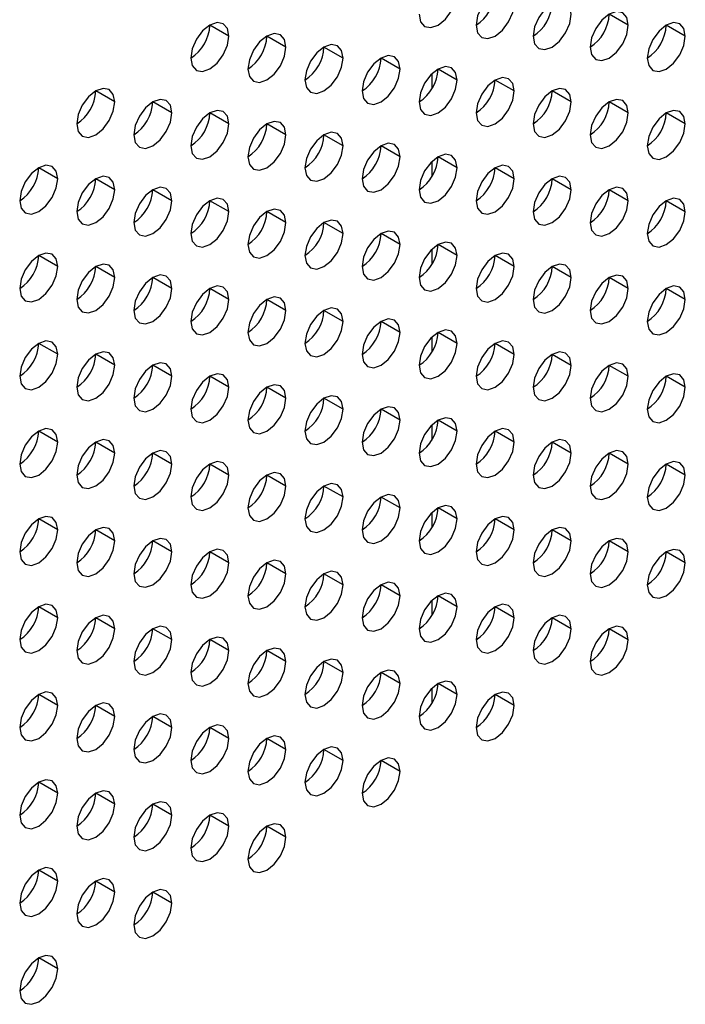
# Model space of a CAD drawing. Header units: millimetres. Extents: x 0 to 1118, y 0 to 864.
# Tile 208 of 256: x 952.73 to 955.21, y 643.89 to 647.56. Entities that reach past the tile are written whole.
import ezdxf

# ---------------------------------------------------------------- set-up
doc = ezdxf.new("R2010")
doc.units = ezdxf.units.MM

msp = doc.modelspace()

# ---------------------------------------------------------------- linework, layer by layer
at = {"color": 7, "linetype": 'Continuous', "lineweight": 25}
for p, q in [((954.9961, 647.5371), (954.9254, 647.5779)), ((953.5112, 647.4964), (953.4405, 647.5373)), ((955.2082, 647.4963), (955.1375, 647.5371)), ((953.7233, 647.4556), (953.6526, 647.4964)), ((953.9355, 647.4147), (953.8647, 647.4556)), ((954.1476, 647.3739), (954.0769, 647.4147)), ((954.3597, 647.333), (954.289, 647.3739)), ((954.5719, 647.2922), (954.5011, 647.333)), ((953.0869, 647.2515), (953.0162, 647.2923)), ((954.784, 647.2513), (954.7133, 647.2922)), ((953.2991, 647.2107), (953.2283, 647.2515)), ((954.9961, 647.2105), (954.9254, 647.2513)), ((953.5112, 647.1698), (953.4405, 647.2106)), ((955.2082, 647.1697), (955.1375, 647.2105)), ((953.7233, 647.129), (953.6526, 647.1698)), ((953.9355, 647.0881), (953.8647, 647.1289)), ((954.1476, 647.0473), (954.0769, 647.0881)), ((954.3597, 647.0064), (954.289, 647.0472)), ((952.8748, 646.9657), (952.8041, 647.0066)), ((954.5719, 646.9656), (954.5011, 647.0064)), ((953.0869, 646.9249), (953.0162, 646.9657)), ((954.784, 646.9247), (954.7133, 646.9656)), ((953.2991, 646.884), (953.2283, 646.9249)), ((954.9961, 646.8839), (954.9254, 646.9247)), ((953.5112, 646.8432), (953.4405, 646.884)), ((955.2082, 646.843), (955.1375, 646.8839)), ((953.7233, 646.8024), (953.6526, 646.8432)), ((953.9355, 646.7615), (953.8647, 646.8023)), ((954.1476, 646.7207), (954.0769, 646.7615)), ((954.3597, 646.6798), (954.289, 646.7206)), ((952.8748, 646.6391), (952.8041, 646.6799)), ((954.5719, 646.639), (954.5011, 646.6798)), ((953.0869, 646.5983), (953.0162, 646.6391)), ((954.784, 646.5981), (954.7133, 646.6389)), ((953.2991, 646.5574), (953.2283, 646.5982)), ((954.9961, 646.5573), (954.9254, 646.5981)), ((953.5112, 646.5166), (953.4405, 646.5574)), ((955.2082, 646.5164), (955.1375, 646.5572)), ((953.7233, 646.4757), (953.6526, 646.5166)), ((953.9355, 646.4349), (953.8647, 646.4757)), ((954.1476, 646.394), (954.0769, 646.4349)), ((954.3597, 646.3532), (954.289, 646.394)), ((952.8748, 646.3125), (952.8041, 646.3533)), ((954.5719, 646.3123), (954.5011, 646.3532)), ((953.0869, 646.2717), (953.0162, 646.3125)), ((954.784, 646.2715), (954.7133, 646.3123)), ((953.2991, 646.2308), (953.2283, 646.2716)), ((954.9961, 646.2307), (954.9254, 646.2715)), ((953.5112, 646.19), (953.4405, 646.2308)), ((955.2082, 646.1898), (955.1375, 646.2306)), ((953.7233, 646.1491), (953.6526, 646.1899)), ((953.9355, 646.1083), (953.8647, 646.1491)), ((954.1476, 646.0674), (954.0769, 646.1082)), ((954.3597, 646.0266), (954.289, 646.0674)), ((952.8748, 645.9859), (952.8041, 646.0267)), ((954.5719, 645.9857), (954.5011, 646.0266)), ((953.0869, 645.945), (953.0162, 645.9859)), ((954.784, 645.9449), (954.7133, 645.9857)), ((953.2991, 645.9042), (953.2283, 645.945)), ((954.9961, 645.904), (954.9254, 645.9449)), ((953.5112, 645.8633), (953.4405, 645.9042)), ((955.2082, 645.8632), (955.1375, 645.904)), ((953.7233, 645.8225), (953.6526, 645.8633)), ((953.9355, 645.7817), (953.8647, 645.8225)), ((954.1476, 645.7408), (954.0769, 645.7816)), ((954.3597, 645.7), (954.289, 645.7408)), ((952.8748, 645.6593), (952.8041, 645.7001)), ((954.5719, 645.6591), (954.5011, 645.6999)), ((953.0869, 645.6184), (953.0162, 645.6592)), ((954.784, 645.6183), (954.7133, 645.6591)), ((953.2991, 645.5776), (953.2283, 645.6184)), ((954.9961, 645.5774), (954.9254, 645.6182)), ((953.5112, 645.5367), (953.4405, 645.5776)), ((955.2082, 645.5366), (955.1375, 645.5774)), ((953.7233, 645.4959), (953.6526, 645.5367)), ((953.9355, 645.455), (953.8647, 645.4959)), ((954.1476, 645.4142), (954.0769, 645.455)), ((954.3597, 645.3733), (954.289, 645.4142)), ((952.8748, 645.3327), (952.8041, 645.3735)), ((954.5719, 645.3325), (954.5011, 645.3733)), ((953.0869, 645.2918), (953.0162, 645.3326)), ((954.784, 645.2917), (954.7133, 645.3325)), ((953.2991, 645.251), (953.2283, 645.2918)), ((954.9961, 645.2508), (954.9254, 645.2916)), ((953.5112, 645.2101), (953.4405, 645.2509)), ((953.7233, 645.1693), (953.6526, 645.2101)), ((953.9355, 645.1284), (953.8647, 645.1692)), ((954.1476, 645.0876), (954.0769, 645.1284)), ((954.3597, 645.0467), (954.289, 645.0875)), ((952.8748, 645.006), (952.8041, 645.0469)), ((954.5719, 645.0059), (954.5011, 645.0467)), ((953.0869, 644.9652), (953.0162, 645.006)), ((953.2991, 644.9243), (953.2283, 644.9652)), ((953.5112, 644.8835), (953.4405, 644.9243)), ((953.7233, 644.8427), (953.6526, 644.8835)), ((953.9355, 644.8018), (953.8647, 644.8426)), ((954.1476, 644.761), (954.0769, 644.8018)), ((952.8748, 644.6794), (952.8041, 644.7202)), ((953.0869, 644.6386), (953.0162, 644.6794)), ((953.2991, 644.5977), (953.2283, 644.6386)), ((953.5112, 644.5569), (953.4405, 644.5977)), ((953.7233, 644.516), (953.6526, 644.5569)), ((952.8748, 644.3528), (952.8041, 644.3936)), ((953.0869, 644.312), (953.0162, 644.3528)), ((953.2991, 644.2711), (953.2283, 644.3119)), ((952.8748, 644.0262), (952.8041, 644.067))]:
    msp.add_line(p, q, dxfattribs=at)
at = {"color": 8, "linetype": 'Continuous', "lineweight": 25}
for p, q in [((954.2658, 647.3559), (954.2658, 647.2999)), ((954.2658, 647.0293), (954.2658, 646.9733)), ((954.2658, 646.7027), (954.2658, 646.6467)), ((954.2658, 646.3761), (954.2658, 646.32)), ((954.2658, 646.0494), (954.2658, 645.9934)), ((954.2658, 645.7228), (954.2658, 645.6668)), ((954.2658, 645.3962), (954.2658, 645.3402)), ((954.2658, 645.0696), (954.2658, 645.0136))]:
    msp.add_line(p, q, dxfattribs=at)
at = {"color": 7, "linetype": 'Continuous', "lineweight": 25, "flags": 128}
for points in [[(954.2183, 647.578), (954.2237, 647.5499), (954.239, 647.5322), (954.2619, 647.5278), (954.289, 647.5372), (954.3161, 647.559), (954.339, 647.59), (954.3543, 647.6253), (954.3597, 647.6597)], [(954.5719, 647.6188), (954.5665, 647.647), (954.5511, 647.6646), (954.5282, 647.6691), (954.5011, 647.6596), (954.4741, 647.6378), (954.4511, 647.6069), (954.4358, 647.5715), (954.4304, 647.5372)], [(954.4304, 647.5372), (954.4358, 647.509), (954.4511, 647.4914), (954.4741, 647.4869), (954.5011, 647.4963), (954.5282, 647.5182), (954.5511, 647.5491), (954.5665, 647.5845), (954.5719, 647.6188)], [(954.784, 647.578), (954.7786, 647.6061), (954.7633, 647.6237), (954.7403, 647.6282), (954.7133, 647.6188), (954.6862, 647.597), (954.6633, 647.566), (954.6479, 647.5307), (954.6426, 647.4963)], [(954.6426, 647.4963), (954.6479, 647.4682), (954.6633, 647.4505), (954.6862, 647.4461), (954.7133, 647.4555), (954.7403, 647.4773), (954.7633, 647.5083), (954.7786, 647.5436), (954.784, 647.578)], [(954.9961, 647.5371), (954.9907, 647.5653), (954.9754, 647.5829), (954.9525, 647.5874), (954.9254, 647.578), (954.8983, 647.5561), (954.8754, 647.5252), (954.8601, 647.4898), (954.8547, 647.4555)], [(953.5112, 647.4964), (953.5058, 647.5246), (953.4905, 647.5422), (953.4675, 647.5467), (953.4405, 647.5373), (953.4134, 647.5154), (953.3905, 647.4845), (953.3752, 647.4491), (953.3698, 647.4148)], [(954.8547, 647.4555), (954.8601, 647.4273), (954.8754, 647.4097), (954.8983, 647.4052), (954.9254, 647.4146), (954.9525, 647.4365), (954.9754, 647.4674), (954.9907, 647.5028), (954.9961, 647.5371)], [(955.2082, 647.4963), (955.2029, 647.5244), (955.1875, 647.5421), (955.1646, 647.5465), (955.1375, 647.5371), (955.1105, 647.5153), (955.0875, 647.4843), (955.0722, 647.449), (955.0668, 647.4146)], [(953.3698, 647.4148), (953.3752, 647.3866), (953.3905, 647.369), (953.4134, 647.3645), (953.4405, 647.374), (953.4675, 647.3958), (953.4905, 647.4267), (953.5058, 647.4621), (953.5112, 647.4964)], [(953.7233, 647.4556), (953.7179, 647.4837), (953.7026, 647.5014), (953.6797, 647.5058), (953.6526, 647.4964), (953.6256, 647.4746), (953.6026, 647.4436), (953.5873, 647.4083), (953.5819, 647.3739)], [(955.0668, 647.4146), (955.0722, 647.3865), (955.0875, 647.3688), (955.1105, 647.3644), (955.1375, 647.3738), (955.1646, 647.3956), (955.1875, 647.4266), (955.2029, 647.4619), (955.2082, 647.4963)], [(953.5819, 647.3739), (953.5873, 647.3458), (953.6026, 647.3282), (953.6256, 647.3237), (953.6526, 647.3331), (953.6797, 647.3549), (953.7026, 647.3859), (953.7179, 647.4212), (953.7233, 647.4556)], [(953.9355, 647.4147), (953.9301, 647.4429), (953.9147, 647.4605), (953.8918, 647.465), (953.8647, 647.4556), (953.8377, 647.4337), (953.8147, 647.4028), (953.7994, 647.3675), (953.794, 647.3331)], [(954.1476, 647.3739), (954.1422, 647.402), (954.1269, 647.4197), (954.1039, 647.4241), (954.0769, 647.4147), (954.0498, 647.3929), (954.0269, 647.3619), (954.0115, 647.3266), (954.0062, 647.2922)], [(953.794, 647.3331), (953.7994, 647.305), (953.8147, 647.2873), (953.8377, 647.2829), (953.8647, 647.2923), (953.8918, 647.3141), (953.9147, 647.345), (953.9301, 647.3804), (953.9355, 647.4147)], [(954.3597, 647.333), (954.3543, 647.3612), (954.339, 647.3788), (954.3161, 647.3833), (954.289, 647.3739), (954.2619, 647.352), (954.239, 647.3211), (954.2237, 647.2858), (954.2183, 647.2514)], [(954.0062, 647.2922), (954.0115, 647.2641), (954.0269, 647.2465), (954.0498, 647.242), (954.0769, 647.2514), (954.1039, 647.2733), (954.1269, 647.3042), (954.1422, 647.3395), (954.1476, 647.3739)], [(954.2183, 647.2514), (954.2237, 647.2233), (954.239, 647.2056), (954.2619, 647.2012), (954.289, 647.2106), (954.3161, 647.2324), (954.339, 647.2633), (954.3543, 647.2987), (954.3597, 647.333)], [(954.5719, 647.2922), (954.5665, 647.3203), (954.5511, 647.338), (954.5282, 647.3424), (954.5011, 647.333), (954.4741, 647.3112), (954.4511, 647.2802), (954.4358, 647.2449), (954.4304, 647.2106)], [(953.0869, 647.2515), (953.0815, 647.2796), (953.0662, 647.2973), (953.0433, 647.3017), (953.0162, 647.2923), (952.9892, 647.2705), (952.9662, 647.2396), (952.9509, 647.2042), (952.9455, 647.1699)], [(954.4304, 647.2106), (954.4358, 647.1824), (954.4511, 647.1648), (954.4741, 647.1603), (954.5011, 647.1697), (954.5282, 647.1916), (954.5511, 647.2225), (954.5665, 647.2578), (954.5719, 647.2922)], [(954.784, 647.2513), (954.7786, 647.2795), (954.7633, 647.2971), (954.7403, 647.3016), (954.7133, 647.2922), (954.6862, 647.2703), (954.6633, 647.2394), (954.6479, 647.2041), (954.6426, 647.1697)], [(952.9455, 647.1699), (952.9509, 647.1417), (952.9662, 647.1241), (952.9892, 647.1196), (953.0162, 647.129), (953.0433, 647.1509), (953.0662, 647.1818), (953.0815, 647.2172), (953.0869, 647.2515)], [(953.2991, 647.2107), (953.2937, 647.2388), (953.2783, 647.2564), (953.2554, 647.2609), (953.2283, 647.2515), (953.2013, 647.2297), (953.1783, 647.1987), (953.163, 647.1634), (953.1576, 647.129)], [(954.6426, 647.1697), (954.6479, 647.1416), (954.6633, 647.1239), (954.6862, 647.1195), (954.7133, 647.1289), (954.7403, 647.1507), (954.7633, 647.1817), (954.7786, 647.217), (954.784, 647.2513)], [(954.9961, 647.2105), (954.9907, 647.2386), (954.9754, 647.2563), (954.9525, 647.2607), (954.9254, 647.2513), (954.8983, 647.2295), (954.8754, 647.1986), (954.8601, 647.1632), (954.8547, 647.1289)], [(953.1576, 647.129), (953.163, 647.1009), (953.1783, 647.0832), (953.2013, 647.0788), (953.2283, 647.0882), (953.2554, 647.11), (953.2783, 647.141), (953.2937, 647.1763), (953.2991, 647.2107)], [(953.5112, 647.1698), (953.5058, 647.198), (953.4905, 647.2156), (953.4675, 647.2201), (953.4405, 647.2106), (953.4134, 647.1888), (953.3905, 647.1579), (953.3752, 647.1225), (953.3698, 647.0882)], [(954.8547, 647.1289), (954.8601, 647.1007), (954.8754, 647.0831), (954.8983, 647.0786), (954.9254, 647.088), (954.9525, 647.1099), (954.9754, 647.1408), (954.9907, 647.1761), (954.9961, 647.2105)], [(955.2082, 647.1697), (955.2029, 647.1978), (955.1875, 647.2154), (955.1646, 647.2199), (955.1375, 647.2105), (955.1105, 647.1887), (955.0875, 647.1577), (955.0722, 647.1224), (955.0668, 647.088)], [(953.3698, 647.0882), (953.3752, 647.06), (953.3905, 647.0424), (953.4134, 647.0379), (953.4405, 647.0473), (953.4675, 647.0692), (953.4905, 647.1001), (953.5058, 647.1355), (953.5112, 647.1698)], [(953.7233, 647.129), (953.7179, 647.1571), (953.7026, 647.1747), (953.6797, 647.1792), (953.6526, 647.1698), (953.6256, 647.148), (953.6026, 647.117), (953.5873, 647.0817), (953.5819, 647.0473)], [(955.0668, 647.088), (955.0722, 647.0599), (955.0875, 647.0422), (955.1105, 647.0378), (955.1375, 647.0472), (955.1646, 647.069), (955.1875, 647.1), (955.2029, 647.1353), (955.2082, 647.1697)], [(953.5819, 647.0473), (953.5873, 647.0192), (953.6026, 647.0015), (953.6256, 646.9971), (953.6526, 647.0065), (953.6797, 647.0283), (953.7026, 647.0593), (953.7179, 647.0946), (953.7233, 647.129)], [(953.9355, 647.0881), (953.9301, 647.1163), (953.9147, 647.1339), (953.8918, 647.1384), (953.8647, 647.129), (953.8377, 647.1071), (953.8147, 647.0762), (953.7994, 647.0408), (953.794, 647.0065)], [(953.794, 647.0065), (953.7994, 646.9783), (953.8147, 646.9607), (953.8377, 646.9562), (953.8647, 646.9656), (953.8918, 646.9875), (953.9147, 647.0184), (953.9301, 647.0538), (953.9355, 647.0881)], [(954.1476, 647.0473), (954.1422, 647.0754), (954.1269, 647.0931), (954.1039, 647.0975), (954.0769, 647.0881), (954.0498, 647.0663), (954.0269, 647.0353), (954.0115, 647), (954.0062, 646.9656)], [(954.3597, 647.0064), (954.3543, 647.0346), (954.339, 647.0522), (954.3161, 647.0567), (954.289, 647.0473), (954.2619, 647.0254), (954.239, 646.9945), (954.2237, 646.9591), (954.2183, 646.9248)], [(952.8748, 646.9657), (952.8694, 646.9939), (952.8541, 647.0115), (952.8311, 647.016), (952.8041, 647.0066), (952.777, 646.9847), (952.7541, 646.9538), (952.7388, 646.9185), (952.7334, 646.8841)], [(954.0062, 646.9656), (954.0115, 646.9375), (954.0269, 646.9198), (954.0498, 646.9154), (954.0769, 646.9248), (954.1039, 646.9466), (954.1269, 646.9776), (954.1422, 647.0129), (954.1476, 647.0473)], [(954.5719, 646.9656), (954.5665, 646.9937), (954.5511, 647.0114), (954.5282, 647.0158), (954.5011, 647.0064), (954.4741, 646.9846), (954.4511, 646.9536), (954.4358, 646.9183), (954.4304, 646.8839)], [(954.2183, 646.9248), (954.2237, 646.8966), (954.239, 646.879), (954.2619, 646.8745), (954.289, 646.884), (954.3161, 646.9058), (954.339, 646.9367), (954.3543, 646.9721), (954.3597, 647.0064)], [(952.7334, 646.8841), (952.7388, 646.856), (952.7541, 646.8383), (952.777, 646.8339), (952.8041, 646.8433), (952.8311, 646.8651), (952.8541, 646.896), (952.8694, 646.9314), (952.8748, 646.9657)], [(953.0869, 646.9249), (953.0815, 646.953), (953.0662, 646.9707), (953.0433, 646.9751), (953.0162, 646.9657), (952.9892, 646.9439), (952.9662, 646.9129), (952.9509, 646.8776), (952.9455, 646.8433)], [(954.4304, 646.8839), (954.4358, 646.8558), (954.4511, 646.8382), (954.4741, 646.8337), (954.5011, 646.8431), (954.5282, 646.8649), (954.5511, 646.8959), (954.5665, 646.9312), (954.5719, 646.9656)], [(954.784, 646.9247), (954.7786, 646.9529), (954.7633, 646.9705), (954.7403, 646.975), (954.7133, 646.9656), (954.6862, 646.9437), (954.6633, 646.9128), (954.6479, 646.8774), (954.6426, 646.8431)], [(952.9455, 646.8433), (952.9509, 646.8151), (952.9662, 646.7975), (952.9892, 646.793), (953.0162, 646.8024), (953.0433, 646.8243), (953.0662, 646.8552), (953.0815, 646.8905), (953.0869, 646.9249)], [(953.2991, 646.884), (953.2937, 646.9122), (953.2783, 646.9298), (953.2554, 646.9343), (953.2283, 646.9249), (953.2013, 646.903), (953.1783, 646.8721), (953.163, 646.8368), (953.1576, 646.8024)], [(954.6426, 646.8431), (954.6479, 646.815), (954.6633, 646.7973), (954.6862, 646.7929), (954.7133, 646.8023), (954.7403, 646.8241), (954.7633, 646.855), (954.7786, 646.8904), (954.784, 646.9247)], [(954.9961, 646.8839), (954.9907, 646.912), (954.9754, 646.9297), (954.9525, 646.9341), (954.9254, 646.9247), (954.8983, 646.9029), (954.8754, 646.8719), (954.8601, 646.8366), (954.8547, 646.8022)], [(953.1576, 646.8024), (953.163, 646.7743), (953.1783, 646.7566), (953.2013, 646.7522), (953.2283, 646.7616), (953.2554, 646.7834), (953.2783, 646.8144), (953.2937, 646.8497), (953.2991, 646.884)], [(953.5112, 646.8432), (953.5058, 646.8713), (953.4905, 646.889), (953.4675, 646.8934), (953.4405, 646.884), (953.4134, 646.8622), (953.3905, 646.8313), (953.3752, 646.7959), (953.3698, 646.7616)], [(954.8547, 646.8022), (954.8601, 646.7741), (954.8754, 646.7565), (954.8983, 646.752), (954.9254, 646.7614), (954.9525, 646.7832), (954.9754, 646.8142), (954.9907, 646.8495), (954.9961, 646.8839)], [(955.2082, 646.843), (955.2029, 646.8712), (955.1875, 646.8888), (955.1646, 646.8933), (955.1375, 646.8839), (955.1105, 646.862), (955.0875, 646.8311), (955.0722, 646.7958), (955.0668, 646.7614)], [(953.3698, 646.7616), (953.3752, 646.7334), (953.3905, 646.7158), (953.4134, 646.7113), (953.4405, 646.7207), (953.4675, 646.7426), (953.4905, 646.7735), (953.5058, 646.8088), (953.5112, 646.8432)], [(953.7233, 646.8024), (953.7179, 646.8305), (953.7026, 646.8481), (953.6797, 646.8526), (953.6526, 646.8432), (953.6256, 646.8213), (953.6026, 646.7904), (953.5873, 646.7551), (953.5819, 646.7207)], [(955.0668, 646.7614), (955.0722, 646.7333), (955.0875, 646.7156), (955.1105, 646.7112), (955.1375, 646.7206), (955.1646, 646.7424), (955.1875, 646.7733), (955.2029, 646.8087), (955.2082, 646.843)], [(953.5819, 646.7207), (953.5873, 646.6926), (953.6026, 646.6749), (953.6256, 646.6705), (953.6526, 646.6799), (953.6797, 646.7017), (953.7026, 646.7327), (953.7179, 646.768), (953.7233, 646.8024)], [(953.9355, 646.7615), (953.9301, 646.7896), (953.9147, 646.8073), (953.8918, 646.8117), (953.8647, 646.8023), (953.8377, 646.7805), (953.8147, 646.7496), (953.7994, 646.7142), (953.794, 646.6799)], [(953.794, 646.6799), (953.7994, 646.6517), (953.8147, 646.6341), (953.8377, 646.6296), (953.8647, 646.639), (953.8918, 646.6609), (953.9147, 646.6918), (953.9301, 646.7271), (953.9355, 646.7615)], [(954.1476, 646.7207), (954.1422, 646.7488), (954.1269, 646.7664), (954.1039, 646.7709), (954.0769, 646.7615), (954.0498, 646.7397), (954.0269, 646.7087), (954.0115, 646.6734), (954.0062, 646.639)], [(954.0062, 646.639), (954.0115, 646.6109), (954.0269, 646.5932), (954.0498, 646.5888), (954.0769, 646.5982), (954.1039, 646.62), (954.1269, 646.651), (954.1422, 646.6863), (954.1476, 646.7207)], [(954.3597, 646.6798), (954.3543, 646.7079), (954.339, 646.7256), (954.3161, 646.73), (954.289, 646.7206), (954.2619, 646.6988), (954.239, 646.6679), (954.2237, 646.6325), (954.2183, 646.5982)], [(952.8748, 646.6391), (952.8694, 646.6673), (952.8541, 646.6849), (952.8311, 646.6894), (952.8041, 646.68), (952.777, 646.6581), (952.7541, 646.6272), (952.7388, 646.5918), (952.7334, 646.5575)], [(954.5719, 646.639), (954.5665, 646.6671), (954.5511, 646.6847), (954.5282, 646.6892), (954.5011, 646.6798), (954.4741, 646.658), (954.4511, 646.627), (954.4358, 646.5917), (954.4304, 646.5573)], [(953.0869, 646.5983), (953.0815, 646.6264), (953.0662, 646.6441), (953.0433, 646.6485), (953.0162, 646.6391), (952.9892, 646.6173), (952.9662, 646.5863), (952.9509, 646.551), (952.9455, 646.5166)], [(954.2183, 646.5982), (954.2237, 646.57), (954.239, 646.5524), (954.2619, 646.5479), (954.289, 646.5573), (954.3161, 646.5792), (954.339, 646.6101), (954.3543, 646.6455), (954.3597, 646.6798)], [(954.784, 646.5981), (954.7786, 646.6263), (954.7633, 646.6439), (954.7403, 646.6484), (954.7133, 646.6389), (954.6862, 646.6171), (954.6633, 646.5862), (954.6479, 646.5508), (954.6426, 646.5165)], [(952.7334, 646.5575), (952.7388, 646.5293), (952.7541, 646.5117), (952.777, 646.5072), (952.8041, 646.5166), (952.8311, 646.5385), (952.8541, 646.5694), (952.8694, 646.6048), (952.8748, 646.6391)], [(954.4304, 646.5573), (954.4358, 646.5292), (954.4511, 646.5115), (954.4741, 646.5071), (954.5011, 646.5165), (954.5282, 646.5383), (954.5511, 646.5693), (954.5665, 646.6046), (954.5719, 646.639)], [(952.9455, 646.5166), (952.9509, 646.4885), (952.9662, 646.4709), (952.9892, 646.4664), (953.0162, 646.4758), (953.0433, 646.4976), (953.0662, 646.5286), (953.0815, 646.5639), (953.0869, 646.5983)], [(953.2991, 646.5574), (953.2937, 646.5856), (953.2783, 646.6032), (953.2554, 646.6077), (953.2283, 646.5983), (953.2013, 646.5764), (953.1783, 646.5455), (953.163, 646.5101), (953.1576, 646.4758)], [(954.6426, 646.5165), (954.6479, 646.4883), (954.6633, 646.4707), (954.6862, 646.4662), (954.7133, 646.4756), (954.7403, 646.4975), (954.7633, 646.5284), (954.7786, 646.5638), (954.784, 646.5981)], [(954.9961, 646.5573), (954.9907, 646.5854), (954.9754, 646.6031), (954.9525, 646.6075), (954.9254, 646.5981), (954.8983, 646.5763), (954.8754, 646.5453), (954.8601, 646.51), (954.8547, 646.4756)], [(953.1576, 646.4758), (953.163, 646.4476), (953.1783, 646.43), (953.2013, 646.4255), (953.2283, 646.435), (953.2554, 646.4568), (953.2783, 646.4877), (953.2937, 646.5231), (953.2991, 646.5574)], [(953.5112, 646.5166), (953.5058, 646.5447), (953.4905, 646.5624), (953.4675, 646.5668), (953.4405, 646.5574), (953.4134, 646.5356), (953.3905, 646.5046), (953.3752, 646.4693), (953.3698, 646.4349)], [(954.8547, 646.4756), (954.8601, 646.4475), (954.8754, 646.4298), (954.8983, 646.4254), (954.9254, 646.4348), (954.9525, 646.4566), (954.9754, 646.4876), (954.9907, 646.5229), (954.9961, 646.5573)], [(955.2082, 646.5164), (955.2029, 646.5446), (955.1875, 646.5622), (955.1646, 646.5667), (955.1375, 646.5573), (955.1105, 646.5354), (955.0875, 646.5045), (955.0722, 646.4691), (955.0668, 646.4348)], [(953.3698, 646.4349), (953.3752, 646.4068), (953.3905, 646.3892), (953.4134, 646.3847), (953.4405, 646.3941), (953.4675, 646.4159), (953.4905, 646.4469), (953.5058, 646.4822), (953.5112, 646.5166)], [(953.7233, 646.4757), (953.7179, 646.5039), (953.7026, 646.5215), (953.6797, 646.526), (953.6526, 646.5166), (953.6256, 646.4947), (953.6026, 646.4638), (953.5873, 646.4284), (953.5819, 646.3941)], [(955.0668, 646.4348), (955.0722, 646.4066), (955.0875, 646.389), (955.1105, 646.3845), (955.1375, 646.3939), (955.1646, 646.4158), (955.1875, 646.4467), (955.2029, 646.4821), (955.2082, 646.5164)], [(953.5819, 646.3941), (953.5873, 646.366), (953.6026, 646.3483), (953.6256, 646.3439), (953.6526, 646.3533), (953.6797, 646.3751), (953.7026, 646.406), (953.7179, 646.4414), (953.7233, 646.4757)], [(953.9355, 646.4349), (953.9301, 646.463), (953.9147, 646.4807), (953.8918, 646.4851), (953.8647, 646.4757), (953.8377, 646.4539), (953.8147, 646.4229), (953.7994, 646.3876), (953.794, 646.3532)], [(953.794, 646.3532), (953.7994, 646.3251), (953.8147, 646.3075), (953.8377, 646.303), (953.8647, 646.3124), (953.8918, 646.3342), (953.9147, 646.3652), (953.9301, 646.4005), (953.9355, 646.4349)], [(954.1476, 646.394), (954.1422, 646.4222), (954.1269, 646.4398), (954.1039, 646.4443), (954.0769, 646.4349), (954.0498, 646.413), (954.0269, 646.3821), (954.0115, 646.3468), (954.0062, 646.3124)], [(954.0062, 646.3124), (954.0115, 646.2843), (954.0269, 646.2666), (954.0498, 646.2622), (954.0769, 646.2716), (954.1039, 646.2934), (954.1269, 646.3243), (954.1422, 646.3597), (954.1476, 646.394)], [(954.3597, 646.3532), (954.3543, 646.3813), (954.339, 646.399), (954.3161, 646.4034), (954.289, 646.394), (954.2619, 646.3722), (954.239, 646.3412), (954.2237, 646.3059), (954.2183, 646.2716)], [(952.8748, 646.3125), (952.8694, 646.3406), (952.8541, 646.3583), (952.8311, 646.3627), (952.8041, 646.3533), (952.777, 646.3315), (952.7541, 646.3006), (952.7388, 646.2652), (952.7334, 646.2309)], [(954.5719, 646.3123), (954.5665, 646.3405), (954.5511, 646.3581), (954.5282, 646.3626), (954.5011, 646.3532), (954.4741, 646.3313), (954.4511, 646.3004), (954.4358, 646.2651), (954.4304, 646.2307)], [(953.0869, 646.2717), (953.0815, 646.2998), (953.0662, 646.3174), (953.0433, 646.3219), (953.0162, 646.3125), (952.9892, 646.2907), (952.9662, 646.2597), (952.9509, 646.2244), (952.9455, 646.19)], [(954.2183, 646.2716), (954.2237, 646.2434), (954.239, 646.2258), (954.2619, 646.2213), (954.289, 646.2307), (954.3161, 646.2526), (954.339, 646.2835), (954.3543, 646.3188), (954.3597, 646.3532)], [(954.784, 646.2715), (954.7786, 646.2996), (954.7633, 646.3173), (954.7403, 646.3217), (954.7133, 646.3123), (954.6862, 646.2905), (954.6633, 646.2596), (954.6479, 646.2242), (954.6426, 646.1899)], [(952.7334, 646.2309), (952.7388, 646.2027), (952.7541, 646.1851), (952.777, 646.1806), (952.8041, 646.19), (952.8311, 646.2119), (952.8541, 646.2428), (952.8694, 646.2782), (952.8748, 646.3125)], [(953.2991, 646.2308), (953.2937, 646.259), (953.2783, 646.2766), (953.2554, 646.2811), (953.2283, 646.2716), (953.2013, 646.2498), (953.1783, 646.2189), (953.163, 646.1835), (953.1576, 646.1492)], [(954.4304, 646.2307), (954.4358, 646.2026), (954.4511, 646.1849), (954.4741, 646.1805), (954.5011, 646.1899), (954.5282, 646.2117), (954.5511, 646.2427), (954.5665, 646.278), (954.5719, 646.3123)], [(954.9961, 646.2307), (954.9907, 646.2588), (954.9754, 646.2764), (954.9525, 646.2809), (954.9254, 646.2715), (954.8983, 646.2496), (954.8754, 646.2187), (954.8601, 646.1834), (954.8547, 646.149)], [(952.9455, 646.19), (952.9509, 646.1619), (952.9662, 646.1442), (952.9892, 646.1398), (953.0162, 646.1492), (953.0433, 646.171), (953.0662, 646.202), (953.0815, 646.2373), (953.0869, 646.2717)], [(954.6426, 646.1899), (954.6479, 646.1617), (954.6633, 646.1441), (954.6862, 646.1396), (954.7133, 646.149), (954.7403, 646.1709), (954.7633, 646.2018), (954.7786, 646.2371), (954.784, 646.2715)], [(953.1576, 646.1492), (953.163, 646.121), (953.1783, 646.1034), (953.2013, 646.0989), (953.2283, 646.1083), (953.2554, 646.1302), (953.2783, 646.1611), (953.2937, 646.1965), (953.2991, 646.2308)], [(953.5112, 646.19), (953.5058, 646.2181), (953.4905, 646.2357), (953.4675, 646.2402), (953.4405, 646.2308), (953.4134, 646.209), (953.3905, 646.178), (953.3752, 646.1427), (953.3698, 646.1083)], [(954.8547, 646.149), (954.8601, 646.1209), (954.8754, 646.1032), (954.8983, 646.0988), (954.9254, 646.1082), (954.9525, 646.13), (954.9754, 646.161), (954.9907, 646.1963), (954.9961, 646.2307)], [(955.2082, 646.1898), (955.2029, 646.2179), (955.1875, 646.2356), (955.1646, 646.24), (955.1375, 646.2306), (955.1105, 646.2088), (955.0875, 646.1779), (955.0722, 646.1425), (955.0668, 646.1082)], [(953.3698, 646.1083), (953.3752, 646.0802), (953.3905, 646.0625), (953.4134, 646.0581), (953.4405, 646.0675), (953.4675, 646.0893), (953.4905, 646.1203), (953.5058, 646.1556), (953.5112, 646.19)], [(953.7233, 646.1491), (953.7179, 646.1773), (953.7026, 646.1949), (953.6797, 646.1994), (953.6526, 646.19), (953.6256, 646.1681), (953.6026, 646.1372), (953.5873, 646.1018), (953.5819, 646.0675)], [(955.0668, 646.1082), (955.0722, 646.08), (955.0875, 646.0624), (955.1105, 646.0579), (955.1375, 646.0673), (955.1646, 646.0892), (955.1875, 646.1201), (955.2029, 646.1555), (955.2082, 646.1898)], [(953.5819, 646.0675), (953.5873, 646.0393), (953.6026, 646.0217), (953.6256, 646.0172), (953.6526, 646.0266), (953.6797, 646.0485), (953.7026, 646.0794), (953.7179, 646.1148), (953.7233, 646.1491)], [(953.9355, 646.1083), (953.9301, 646.1364), (953.9147, 646.1541), (953.8918, 646.1585), (953.8647, 646.1491), (953.8377, 646.1273), (953.8147, 646.0963), (953.7994, 646.061), (953.794, 646.0266)], [(953.794, 646.0266), (953.7994, 645.9985), (953.8147, 645.9808), (953.8377, 645.9764), (953.8647, 645.9858), (953.8918, 646.0076), (953.9147, 646.0386), (953.9301, 646.0739), (953.9355, 646.1083)], [(954.1476, 646.0674), (954.1422, 646.0956), (954.1269, 646.1132), (954.1039, 646.1177), (954.0769, 646.1083), (954.0498, 646.0864), (954.0269, 646.0555), (954.0115, 646.0201), (954.0062, 645.9858)], [(954.0062, 645.9858), (954.0115, 645.9576), (954.0269, 645.94), (954.0498, 645.9355), (954.0769, 645.9449), (954.1039, 645.9668), (954.1269, 645.9977), (954.1422, 646.0331), (954.1476, 646.0674)], [(954.3597, 646.0266), (954.3543, 646.0547), (954.339, 646.0724), (954.3161, 646.0768), (954.289, 646.0674), (954.2619, 646.0456), (954.239, 646.0146), (954.2237, 645.9793), (954.2183, 645.9449)], [(952.8748, 645.9859), (952.8694, 646.014), (952.8541, 646.0317), (952.8311, 646.0361), (952.8041, 646.0267), (952.777, 646.0049), (952.7541, 645.9739), (952.7388, 645.9386), (952.7334, 645.9042)], [(954.2183, 645.9449), (954.2237, 645.9168), (954.239, 645.8992), (954.2619, 645.8947), (954.289, 645.9041), (954.3161, 645.9259), (954.339, 645.9569), (954.3543, 645.9922), (954.3597, 646.0266)], [(954.5719, 645.9857), (954.5665, 646.0139), (954.5511, 646.0315), (954.5282, 646.036), (954.5011, 646.0266), (954.4741, 646.0047), (954.4511, 645.9738), (954.4358, 645.9384), (954.4304, 645.9041)], [(953.0869, 645.945), (953.0815, 645.9732), (953.0662, 645.9908), (953.0433, 645.9953), (953.0162, 645.9859), (952.9892, 645.964), (952.9662, 645.9331), (952.9509, 645.8978), (952.9455, 645.8634)], [(954.784, 645.9449), (954.7786, 645.973), (954.7633, 645.9907), (954.7403, 645.9951), (954.7133, 645.9857), (954.6862, 645.9639), (954.6633, 645.9329), (954.6479, 645.8976), (954.6426, 645.8632)], [(952.7334, 645.9042), (952.7388, 645.8761), (952.7541, 645.8585), (952.777, 645.854), (952.8041, 645.8634), (952.8311, 645.8853), (952.8541, 645.9162), (952.8694, 645.9515), (952.8748, 645.9859)], [(953.2991, 645.9042), (953.2937, 645.9323), (953.2783, 645.95), (953.2554, 645.9544), (953.2283, 645.945), (953.2013, 645.9232), (953.1783, 645.8922), (953.163, 645.8569), (953.1576, 645.8226)], [(954.4304, 645.9041), (954.4358, 645.8759), (954.4511, 645.8583), (954.4741, 645.8538), (954.5011, 645.8633), (954.5282, 645.8851), (954.5511, 645.916), (954.5665, 645.9514), (954.5719, 645.9857)], [(954.9961, 645.904), (954.9907, 645.9322), (954.9754, 645.9498), (954.9525, 645.9543), (954.9254, 645.9449), (954.8983, 645.923), (954.8754, 645.8921), (954.8601, 645.8568), (954.8547, 645.8224)], [(952.9455, 645.8634), (952.9509, 645.8353), (952.9662, 645.8176), (952.9892, 645.8132), (953.0162, 645.8226), (953.0433, 645.8444), (953.0662, 645.8753), (953.0815, 645.9107), (953.0869, 645.945)], [(954.6426, 645.8632), (954.6479, 645.8351), (954.6633, 645.8175), (954.6862, 645.813), (954.7133, 645.8224), (954.7403, 645.8442), (954.7633, 645.8752), (954.7786, 645.9105), (954.784, 645.9449)], [(953.1576, 645.8226), (953.163, 645.7944), (953.1783, 645.7768), (953.2013, 645.7723), (953.2283, 645.7817), (953.2554, 645.8036), (953.2783, 645.8345), (953.2937, 645.8698), (953.2991, 645.9042)], [(953.5112, 645.8633), (953.5058, 645.8915), (953.4905, 645.9091), (953.4675, 645.9136), (953.4405, 645.9042), (953.4134, 645.8823), (953.3905, 645.8514), (953.3752, 645.8161), (953.3698, 645.7817)], [(954.8547, 645.8224), (954.8601, 645.7943), (954.8754, 645.7766), (954.8983, 645.7722), (954.9254, 645.7816), (954.9525, 645.8034), (954.9754, 645.8343), (954.9907, 645.8697), (954.9961, 645.904)], [(955.2082, 645.8632), (955.2029, 645.8913), (955.1875, 645.909), (955.1646, 645.9134), (955.1375, 645.904), (955.1105, 645.8822), (955.0875, 645.8512), (955.0722, 645.8159), (955.0668, 645.7815)], [(953.3698, 645.7817), (953.3752, 645.7536), (953.3905, 645.7359), (953.4134, 645.7315), (953.4405, 645.7409), (953.4675, 645.7627), (953.4905, 645.7937), (953.5058, 645.829), (953.5112, 645.8633)], [(953.7233, 645.8225), (953.7179, 645.8506), (953.7026, 645.8683), (953.6797, 645.8727), (953.6526, 645.8633), (953.6256, 645.8415), (953.6026, 645.8106), (953.5873, 645.7752), (953.5819, 645.7409)], [(955.0668, 645.7815), (955.0722, 645.7534), (955.0875, 645.7358), (955.1105, 645.7313), (955.1375, 645.7407), (955.1646, 645.7626), (955.1875, 645.7935), (955.2029, 645.8288), (955.2082, 645.8632)], [(953.5819, 645.7409), (953.5873, 645.7127), (953.6026, 645.6951), (953.6256, 645.6906), (953.6526, 645.7), (953.6797, 645.7219), (953.7026, 645.7528), (953.7179, 645.7881), (953.7233, 645.8225)], [(953.9355, 645.7817), (953.9301, 645.8098), (953.9147, 645.8274), (953.8918, 645.8319), (953.8647, 645.8225), (953.8377, 645.8007), (953.8147, 645.7697), (953.7994, 645.7344), (953.794, 645.7)], [(953.794, 645.7), (953.7994, 645.6719), (953.8147, 645.6542), (953.8377, 645.6498), (953.8647, 645.6592), (953.8918, 645.681), (953.9147, 645.712), (953.9301, 645.7473), (953.9355, 645.7817)], [(954.1476, 645.7408), (954.1422, 645.7689), (954.1269, 645.7866), (954.1039, 645.791), (954.0769, 645.7816), (954.0498, 645.7598), (954.0269, 645.7289), (954.0115, 645.6935), (954.0062, 645.6592)], [(954.0062, 645.6592), (954.0115, 645.631), (954.0269, 645.6134), (954.0498, 645.6089), (954.0769, 645.6183), (954.1039, 645.6402), (954.1269, 645.6711), (954.1422, 645.7065), (954.1476, 645.7408)], [(954.3597, 645.7), (954.3543, 645.7281), (954.339, 645.7457), (954.3161, 645.7502), (954.289, 645.7408), (954.2619, 645.719), (954.239, 645.688), (954.2237, 645.6527), (954.2183, 645.6183)], [(952.8748, 645.6593), (952.8694, 645.6874), (952.8541, 645.7051), (952.8311, 645.7095), (952.8041, 645.7001), (952.777, 645.6783), (952.7541, 645.6473), (952.7388, 645.612), (952.7334, 645.5776)], [(954.2183, 645.6183), (954.2237, 645.5902), (954.239, 645.5725), (954.2619, 645.5681), (954.289, 645.5775), (954.3161, 645.5993), (954.339, 645.6303), (954.3543, 645.6656), (954.3597, 645.7)], [(954.5719, 645.6591), (954.5665, 645.6873), (954.5511, 645.7049), (954.5282, 645.7094), (954.5011, 645.6999), (954.4741, 645.6781), (954.4511, 645.6472), (954.4358, 645.6118), (954.4304, 645.5775)], [(952.7334, 645.5776), (952.7388, 645.5495), (952.7541, 645.5318), (952.777, 645.5274), (952.8041, 645.5368), (952.8311, 645.5586), (952.8541, 645.5896), (952.8694, 645.6249), (952.8748, 645.6593)], [(953.0869, 645.6184), (953.0815, 645.6466), (953.0662, 645.6642), (953.0433, 645.6687), (953.0162, 645.6593), (952.9892, 645.6374), (952.9662, 645.6065), (952.9509, 645.5711), (952.9455, 645.5368)], [(954.4304, 645.5775), (954.4358, 645.5493), (954.4511, 645.5317), (954.4741, 645.5272), (954.5011, 645.5366), (954.5282, 645.5585), (954.5511, 645.5894), (954.5665, 645.6248), (954.5719, 645.6591)], [(954.784, 645.6183), (954.7786, 645.6464), (954.7633, 645.664), (954.7403, 645.6685), (954.7133, 645.6591), (954.6862, 645.6373), (954.6633, 645.6063), (954.6479, 645.571), (954.6426, 645.5366)], [(953.2991, 645.5776), (953.2937, 645.6057), (953.2783, 645.6234), (953.2554, 645.6278), (953.2283, 645.6184), (953.2013, 645.5966), (953.1783, 645.5656), (953.163, 645.5303), (953.1576, 645.4959)], [(954.9961, 645.5774), (954.9907, 645.6056), (954.9754, 645.6232), (954.9525, 645.6277), (954.9254, 645.6183), (954.8983, 645.5964), (954.8754, 645.5655), (954.8601, 645.5301), (954.8547, 645.4958)], [(952.9455, 645.5368), (952.9509, 645.5086), (952.9662, 645.491), (952.9892, 645.4865), (953.0162, 645.496), (953.0433, 645.5178), (953.0662, 645.5487), (953.0815, 645.5841), (953.0869, 645.6184)], [(953.5112, 645.5367), (953.5058, 645.5649), (953.4905, 645.5825), (953.4675, 645.587), (953.4405, 645.5776), (953.4134, 645.5557), (953.3905, 645.5248), (953.3752, 645.4894), (953.3698, 645.4551)], [(954.6426, 645.5366), (954.6479, 645.5085), (954.6633, 645.4908), (954.6862, 645.4864), (954.7133, 645.4958), (954.7403, 645.5176), (954.7633, 645.5486), (954.7786, 645.5839), (954.784, 645.6183)], [(955.2082, 645.5366), (955.2029, 645.5647), (955.1875, 645.5824), (955.1646, 645.5868), (955.1375, 645.5774), (955.1105, 645.5556), (955.0875, 645.5246), (955.0722, 645.4893), (955.0668, 645.4549)], [(953.1576, 645.4959), (953.163, 645.4678), (953.1783, 645.4502), (953.2013, 645.4457), (953.2283, 645.4551), (953.2554, 645.4769), (953.2783, 645.5079), (953.2937, 645.5432), (953.2991, 645.5776)], [(954.8547, 645.4958), (954.8601, 645.4676), (954.8754, 645.45), (954.8983, 645.4455), (954.9254, 645.4549), (954.9525, 645.4768), (954.9754, 645.5077), (954.9907, 645.5431), (954.9961, 645.5774)], [(953.3698, 645.4551), (953.3752, 645.427), (953.3905, 645.4093), (953.4134, 645.4049), (953.4405, 645.4143), (953.4675, 645.4361), (953.4905, 645.467), (953.5058, 645.5024), (953.5112, 645.5367)], [(953.7233, 645.4959), (953.7179, 645.524), (953.7026, 645.5417), (953.6797, 645.5461), (953.6526, 645.5367), (953.6256, 645.5149), (953.6026, 645.4839), (953.5873, 645.4486), (953.5819, 645.4142)], [(955.0668, 645.4549), (955.0722, 645.4268), (955.0875, 645.4091), (955.1105, 645.4047), (955.1375, 645.4141), (955.1646, 645.4359), (955.1875, 645.4669), (955.2029, 645.5022), (955.2082, 645.5366)], [(953.5819, 645.4142), (953.5873, 645.3861), (953.6026, 645.3685), (953.6256, 645.364), (953.6526, 645.3734), (953.6797, 645.3952), (953.7026, 645.4262), (953.7179, 645.4615), (953.7233, 645.4959)], [(953.9355, 645.455), (953.9301, 645.4832), (953.9147, 645.5008), (953.8918, 645.5053), (953.8647, 645.4959), (953.8377, 645.474), (953.8147, 645.4431), (953.7994, 645.4078), (953.794, 645.3734)], [(953.794, 645.3734), (953.7994, 645.3453), (953.8147, 645.3276), (953.8377, 645.3232), (953.8647, 645.3326), (953.8918, 645.3544), (953.9147, 645.3853), (953.9301, 645.4207), (953.9355, 645.455)], [(954.1476, 645.4142), (954.1422, 645.4423), (954.1269, 645.46), (954.1039, 645.4644), (954.0769, 645.455), (954.0498, 645.4332), (954.0269, 645.4022), (954.0115, 645.3669), (954.0062, 645.3326)], [(954.0062, 645.3326), (954.0115, 645.3044), (954.0269, 645.2868), (954.0498, 645.2823), (954.0769, 645.2917), (954.1039, 645.3136), (954.1269, 645.3445), (954.1422, 645.3798), (954.1476, 645.4142)], [(954.3597, 645.3733), (954.3543, 645.4015), (954.339, 645.4191), (954.3161, 645.4236), (954.289, 645.4142), (954.2619, 645.3923), (954.239, 645.3614), (954.2237, 645.3261), (954.2183, 645.2917)], [(952.8748, 645.3327), (952.8694, 645.3608), (952.8541, 645.3784), (952.8311, 645.3829), (952.8041, 645.3735), (952.777, 645.3517), (952.7541, 645.3207), (952.7388, 645.2854), (952.7334, 645.251)], [(954.2183, 645.2917), (954.2237, 645.2636), (954.239, 645.2459), (954.2619, 645.2415), (954.289, 645.2509), (954.3161, 645.2727), (954.339, 645.3036), (954.3543, 645.339), (954.3597, 645.3733)], [(954.5719, 645.3325), (954.5665, 645.3606), (954.5511, 645.3783), (954.5282, 645.3827), (954.5011, 645.3733), (954.4741, 645.3515), (954.4511, 645.3206), (954.4358, 645.2852), (954.4304, 645.2509)], [(952.7334, 645.251), (952.7388, 645.2229), (952.7541, 645.2052), (952.777, 645.2008), (952.8041, 645.2102), (952.8311, 645.232), (952.8541, 645.263), (952.8694, 645.2983), (952.8748, 645.3327)], [(953.0869, 645.2918), (953.0815, 645.3199), (953.0662, 645.3376), (953.0433, 645.342), (953.0162, 645.3326), (952.9892, 645.3108), (952.9662, 645.2799), (952.9509, 645.2445), (952.9455, 645.2102)], [(954.4304, 645.2509), (954.4358, 645.2227), (954.4511, 645.2051), (954.4741, 645.2006), (954.5011, 645.21), (954.5282, 645.2319), (954.5511, 645.2628), (954.5665, 645.2981), (954.5719, 645.3325)], [(954.784, 645.2917), (954.7786, 645.3198), (954.7633, 645.3374), (954.7403, 645.3419), (954.7133, 645.3325), (954.6862, 645.3106), (954.6633, 645.2797), (954.6479, 645.2444), (954.6426, 645.21)], [(952.9455, 645.2102), (952.9509, 645.182), (952.9662, 645.1644), (952.9892, 645.1599), (953.0162, 645.1693), (953.0433, 645.1912), (953.0662, 645.2221), (953.0815, 645.2575), (953.0869, 645.2918)], [(953.2991, 645.251), (953.2937, 645.2791), (953.2783, 645.2967), (953.2554, 645.3012), (953.2283, 645.2918), (953.2013, 645.27), (953.1783, 645.239), (953.163, 645.2037), (953.1576, 645.1693)], [(954.6426, 645.21), (954.6479, 645.1819), (954.6633, 645.1642), (954.6862, 645.1598), (954.7133, 645.1692), (954.7403, 645.191), (954.7633, 645.222), (954.7786, 645.2573), (954.784, 645.2917)], [(954.9961, 645.2508), (954.9907, 645.2789), (954.9754, 645.2966), (954.9525, 645.301), (954.9254, 645.2916), (954.8983, 645.2698), (954.8754, 645.2389), (954.8601, 645.2035), (954.8547, 645.1692)], [(953.5112, 645.2101), (953.5058, 645.2383), (953.4905, 645.2559), (953.4675, 645.2604), (953.4405, 645.2509), (953.4134, 645.2291), (953.3905, 645.1982), (953.3752, 645.1628), (953.3698, 645.1285)], [(953.1576, 645.1693), (953.163, 645.1412), (953.1783, 645.1235), (953.2013, 645.1191), (953.2283, 645.1285), (953.2554, 645.1503), (953.2783, 645.1813), (953.2937, 645.2166), (953.2991, 645.251)], [(953.7233, 645.1693), (953.7179, 645.1974), (953.7026, 645.2151), (953.6797, 645.2195), (953.6526, 645.2101), (953.6256, 645.1883), (953.6026, 645.1573), (953.5873, 645.122), (953.5819, 645.0876)], [(954.8547, 645.1692), (954.8601, 645.141), (954.8754, 645.1234), (954.8983, 645.1189), (954.9254, 645.1283), (954.9525, 645.1502), (954.9754, 645.1811), (954.9907, 645.2164), (954.9961, 645.2508)], [(953.3698, 645.1285), (953.3752, 645.1003), (953.3905, 645.0827), (953.4134, 645.0782), (953.4405, 645.0876), (953.4675, 645.1095), (953.4905, 645.1404), (953.5058, 645.1758), (953.5112, 645.2101)], [(953.5819, 645.0876), (953.5873, 645.0595), (953.6026, 645.0418), (953.6256, 645.0374), (953.6526, 645.0468), (953.6797, 645.0686), (953.7026, 645.0996), (953.7179, 645.1349), (953.7233, 645.1693)], [(953.9355, 645.1284), (953.9301, 645.1566), (953.9147, 645.1742), (953.8918, 645.1787), (953.8647, 645.1693), (953.8377, 645.1474), (953.8147, 645.1165), (953.7994, 645.0811), (953.794, 645.0468)], [(953.794, 645.0468), (953.7994, 645.0186), (953.8147, 645.001), (953.8377, 644.9965), (953.8647, 645.0059), (953.8918, 645.0278), (953.9147, 645.0587), (953.9301, 645.0941), (953.9355, 645.1284)], [(954.1476, 645.0876), (954.1422, 645.1157), (954.1269, 645.1334), (954.1039, 645.1378), (954.0769, 645.1284), (954.0498, 645.1066), (954.0269, 645.0756), (954.0115, 645.0403), (954.0062, 645.0059)], [(954.0062, 645.0059), (954.0115, 644.9778), (954.0269, 644.9602), (954.0498, 644.9557), (954.0769, 644.9651), (954.1039, 644.9869), (954.1269, 645.0179), (954.1422, 645.0532), (954.1476, 645.0876)], [(954.3597, 645.0467), (954.3543, 645.0749), (954.339, 645.0925), (954.3161, 645.097), (954.289, 645.0876), (954.2619, 645.0657), (954.239, 645.0348), (954.2237, 644.9994), (954.2183, 644.9651)], [(952.8748, 645.006), (952.8694, 645.0342), (952.8541, 645.0518), (952.8311, 645.0563), (952.8041, 645.0469), (952.777, 645.025), (952.7541, 644.9941), (952.7388, 644.9588), (952.7334, 644.9244)], [(954.2183, 644.9651), (954.2237, 644.9369), (954.239, 644.9193), (954.2619, 644.9148), (954.289, 644.9243), (954.3161, 644.9461), (954.339, 644.977), (954.3543, 645.0124), (954.3597, 645.0467)], [(954.5719, 645.0059), (954.5665, 645.034), (954.5511, 645.0517), (954.5282, 645.0561), (954.5011, 645.0467), (954.4741, 645.0249), (954.4511, 644.9939), (954.4358, 644.9586), (954.4304, 644.9242)], [(952.7334, 644.9244), (952.7388, 644.8963), (952.7541, 644.8786), (952.777, 644.8742), (952.8041, 644.8836), (952.8311, 644.9054), (952.8541, 644.9363), (952.8694, 644.9717), (952.8748, 645.006)], [(953.0869, 644.9652), (953.0815, 644.9933), (953.0662, 645.011), (953.0433, 645.0154), (953.0162, 645.006), (952.9892, 644.9842), (952.9662, 644.9532), (952.9509, 644.9179), (952.9455, 644.8836)], [(954.4304, 644.9242), (954.4358, 644.8961), (954.4511, 644.8785), (954.4741, 644.874), (954.5011, 644.8834), (954.5282, 644.9052), (954.5511, 644.9362), (954.5665, 644.9715), (954.5719, 645.0059)], [(952.9455, 644.8836), (952.9509, 644.8554), (952.9662, 644.8378), (952.9892, 644.8333), (953.0162, 644.8427), (953.0433, 644.8646), (953.0662, 644.8955), (953.0815, 644.9308), (953.0869, 644.9652)], [(953.2991, 644.9243), (953.2937, 644.9525), (953.2783, 644.9701), (953.2554, 644.9746), (953.2283, 644.9652), (953.2013, 644.9433), (953.1783, 644.9124), (953.163, 644.8771), (953.1576, 644.8427)], [(953.5112, 644.8835), (953.5058, 644.9116), (953.4905, 644.9293), (953.4675, 644.9337), (953.4405, 644.9243), (953.4134, 644.9025), (953.3905, 644.8716), (953.3752, 644.8362), (953.3698, 644.8019)], [(953.1576, 644.8427), (953.163, 644.8146), (953.1783, 644.7969), (953.2013, 644.7925), (953.2283, 644.8019), (953.2554, 644.8237), (953.2783, 644.8547), (953.2937, 644.89), (953.2991, 644.9243)], [(953.7233, 644.8427), (953.7179, 644.8708), (953.7026, 644.8884), (953.6797, 644.8929), (953.6526, 644.8835), (953.6256, 644.8616), (953.6026, 644.8307), (953.5873, 644.7954), (953.5819, 644.761)], [(953.3698, 644.8019), (953.3752, 644.7737), (953.3905, 644.7561), (953.4134, 644.7516), (953.4405, 644.761), (953.4675, 644.7829), (953.4905, 644.8138), (953.5058, 644.8491), (953.5112, 644.8835)], [(953.9355, 644.8018), (953.9301, 644.8299), (953.9147, 644.8476), (953.8918, 644.852), (953.8647, 644.8426), (953.8377, 644.8208), (953.8147, 644.7899), (953.7994, 644.7545), (953.794, 644.7202)], [(953.5819, 644.761), (953.5873, 644.7329), (953.6026, 644.7152), (953.6256, 644.7108), (953.6526, 644.7202), (953.6797, 644.742), (953.7026, 644.773), (953.7179, 644.8083), (953.7233, 644.8427)], [(953.794, 644.7202), (953.7994, 644.692), (953.8147, 644.6744), (953.8377, 644.6699), (953.8647, 644.6793), (953.8918, 644.7012), (953.9147, 644.7321), (953.9301, 644.7675), (953.9355, 644.8018)], [(954.1476, 644.761), (954.1422, 644.7891), (954.1269, 644.8067), (954.1039, 644.8112), (954.0769, 644.8018), (954.0498, 644.78), (954.0269, 644.749), (954.0115, 644.7137), (954.0062, 644.6793)], [(954.0062, 644.6793), (954.0115, 644.6512), (954.0269, 644.6335), (954.0498, 644.6291), (954.0769, 644.6385), (954.1039, 644.6603), (954.1269, 644.6913), (954.1422, 644.7266), (954.1476, 644.761)], [(952.8748, 644.6794), (952.8694, 644.7076), (952.8541, 644.7252), (952.8311, 644.7297), (952.8041, 644.7203), (952.777, 644.6984), (952.7541, 644.6675), (952.7388, 644.6321), (952.7334, 644.5978)], [(952.7334, 644.5978), (952.7388, 644.5696), (952.7541, 644.552), (952.777, 644.5475), (952.8041, 644.5569), (952.8311, 644.5788), (952.8541, 644.6097), (952.8694, 644.6451), (952.8748, 644.6794)], [(953.0869, 644.6386), (953.0815, 644.6667), (953.0662, 644.6844), (953.0433, 644.6888), (953.0162, 644.6794), (952.9892, 644.6576), (952.9662, 644.6266), (952.9509, 644.5913), (952.9455, 644.5569)], [(952.9455, 644.5569), (952.9509, 644.5288), (952.9662, 644.5112), (952.9892, 644.5067), (953.0162, 644.5161), (953.0433, 644.5379), (953.0662, 644.5689), (953.0815, 644.6042), (953.0869, 644.6386)], [(953.2991, 644.5977), (953.2937, 644.6259), (953.2783, 644.6435), (953.2554, 644.648), (953.2283, 644.6386), (953.2013, 644.6167), (953.1783, 644.5858), (953.163, 644.5504), (953.1576, 644.5161)], [(953.1576, 644.5161), (953.163, 644.4879), (953.1783, 644.4703), (953.2013, 644.4658), (953.2283, 644.4753), (953.2554, 644.4971), (953.2783, 644.528), (953.2937, 644.5634), (953.2991, 644.5977)], [(953.5112, 644.5569), (953.5058, 644.585), (953.4905, 644.6027), (953.4675, 644.6071), (953.4405, 644.5977), (953.4134, 644.5759), (953.3905, 644.5449), (953.3752, 644.5096), (953.3698, 644.4752)], [(953.7233, 644.516), (953.7179, 644.5442), (953.7026, 644.5618), (953.6797, 644.5663), (953.6526, 644.5569), (953.6256, 644.535), (953.6026, 644.5041), (953.5873, 644.4688), (953.5819, 644.4344)], [(953.3698, 644.4752), (953.3752, 644.4471), (953.3905, 644.4295), (953.4134, 644.425), (953.4405, 644.4344), (953.4675, 644.4562), (953.4905, 644.4872), (953.5058, 644.5225), (953.5112, 644.5569)], [(953.5819, 644.4344), (953.5873, 644.4063), (953.6026, 644.3886), (953.6256, 644.3842), (953.6526, 644.3936), (953.6797, 644.4154), (953.7026, 644.4463), (953.7179, 644.4817), (953.7233, 644.516)], [(952.8748, 644.3528), (952.8694, 644.3809), (952.8541, 644.3986), (952.8311, 644.403), (952.8041, 644.3936), (952.777, 644.3718), (952.7541, 644.3409), (952.7388, 644.3055), (952.7334, 644.2712)], [(952.7334, 644.2712), (952.7388, 644.243), (952.7541, 644.2254), (952.777, 644.2209), (952.8041, 644.2303), (952.8311, 644.2522), (952.8541, 644.2831), (952.8694, 644.3185), (952.8748, 644.3528)], [(953.0869, 644.312), (953.0815, 644.3401), (953.0662, 644.3577), (953.0433, 644.3622), (953.0162, 644.3528), (952.9892, 644.331), (952.9662, 644.3), (952.9509, 644.2647), (952.9455, 644.2303)], [(952.9455, 644.2303), (952.9509, 644.2022), (952.9662, 644.1845), (952.9892, 644.1801), (953.0162, 644.1895), (953.0433, 644.2113), (953.0662, 644.2423), (953.0815, 644.2776), (953.0869, 644.312)], [(953.2991, 644.2711), (953.2937, 644.2993), (953.2783, 644.3169), (953.2554, 644.3214), (953.2283, 644.3119), (953.2013, 644.2901), (953.1783, 644.2592), (953.163, 644.2238), (953.1576, 644.1895)], [(953.1576, 644.1895), (953.163, 644.1613), (953.1783, 644.1437), (953.2013, 644.1392), (953.2283, 644.1486), (953.2554, 644.1705), (953.2783, 644.2014), (953.2937, 644.2368), (953.2991, 644.2711)], [(952.8748, 644.0262), (952.8694, 644.0543), (952.8541, 644.072), (952.8311, 644.0764), (952.8041, 644.067), (952.777, 644.0452), (952.7541, 644.0142), (952.7388, 643.9789), (952.7334, 643.9446)], [(952.7334, 643.9446), (952.7388, 643.9164), (952.7541, 643.8988), (952.777, 643.8943), (952.8041, 643.9037), (952.8311, 643.9256), (952.8541, 643.9565), (952.8694, 643.9918), (952.8748, 644.0262)]]:
    msp.add_lwpolyline(points, dxfattribs=at)
at = {"color": 7, "linetype": 'Continuous', "lineweight": 25}
for centre in [(954.3476, 647.6666), (954.5598, 647.6258), (954.7719, 647.5849), (953.287, 647.5442), (954.984, 647.5441), (953.4991, 647.5034), (953.7112, 647.4625), (953.9234, 647.4217), (954.1355, 647.3808), (954.3476, 647.34), (952.8627, 647.2993), (954.5598, 647.2992), (953.0748, 647.2585), (954.7719, 647.2583), (953.287, 647.2176), (954.984, 647.2175), (953.4991, 647.1768), (953.7112, 647.1359), (953.9234, 647.0951), (954.1355, 647.0542), (952.6506, 647.0135), (954.3476, 647.0134), (952.8627, 646.9727), (954.5598, 646.9725), (953.0748, 646.9319), (954.7719, 646.9317), (953.287, 646.891), (954.984, 646.8908), (953.4991, 646.8502), (953.7112, 646.8093), (953.9234, 646.7685), (954.1355, 646.7276), (952.6506, 646.6869), (954.3476, 646.6868), (952.8627, 646.6461), (954.5598, 646.6459), (953.0748, 646.6052), (954.7719, 646.6051), (953.287, 646.5644), (954.984, 646.5642), (953.4991, 646.5235), (953.7112, 646.4827), (953.9234, 646.4418), (954.1355, 646.401), (952.6506, 646.3603), (954.3476, 646.3602), (952.8627, 646.3195), (954.5598, 646.3193), (953.0748, 646.2786), (954.7719, 646.2785), (953.287, 646.2378), (954.984, 646.2376), (953.4991, 646.1969), (953.7112, 646.1561), (953.9234, 646.1152), (954.1355, 646.0744), (952.6506, 646.0337), (954.3476, 646.0335), (952.8627, 645.9928), (954.5598, 645.9927), (953.0748, 645.952), (954.7719, 645.9518), (953.287, 645.9112), (954.984, 645.911), (953.4991, 645.8703), (953.7112, 645.8295), (953.9234, 645.7886), (954.1355, 645.7478), (952.6506, 645.7071), (954.3476, 645.7069), (952.8627, 645.6662), (954.5598, 645.6661), (953.0748, 645.6254), (954.7719, 645.6252), (953.287, 645.5845), (954.984, 645.5844), (953.4991, 645.5437), (953.7112, 645.5028), (953.9234, 645.462), (954.1355, 645.4212), (952.6506, 645.3805), (954.3476, 645.3803), (952.8627, 645.3396), (954.5598, 645.3395), (953.0748, 645.2988), (954.7719, 645.2986), (953.287, 645.2579), (953.4991, 645.2171), (953.7112, 645.1762), (953.9234, 645.1354), (954.1355, 645.0945), (952.6506, 645.0538), (954.3476, 645.0537), (952.8627, 645.013), (953.0748, 644.9722), (953.287, 644.9313), (953.4991, 644.8905), (953.7112, 644.8496), (953.9234, 644.8088), (952.6506, 644.7272), (952.8627, 644.6864), (953.0748, 644.6455), (953.287, 644.6047), (953.4991, 644.5638), (952.6506, 644.4006), (952.8627, 644.3598), (953.0748, 644.3189), (952.6506, 644.074)]:
    msp.add_arc(centre, 0.1537, 302.6055, 357.3945, dxfattribs=at)

doc.saveas('drawing.dxf')
